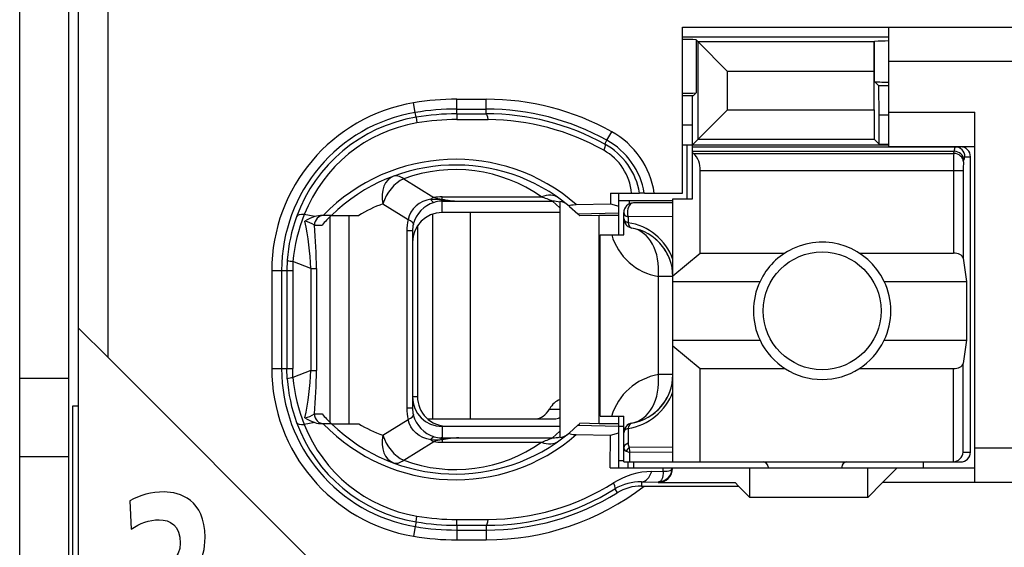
# Model space of a CAD drawing. Extents: x 0 to 183, y 0 to 176.
# Tile 9 of 32: x 0 to 10.03, y 66.68 to 72.05. Entities that reach past the tile are written whole.
import ezdxf

# ---------------------------------------------------------------- set-up
doc = ezdxf.new("R2010")
doc.units = 0
doc.header["$LTSCALE"] = 11.495753
doc.header["$MEASUREMENT"] = 0
doc.layers.get('0').update_dxf_attribs({"linetype": 'CONTINUOUS'})

msp = doc.modelspace()

# ---------------------------------------------------------------- linework, layer by layer
at = {"color": 7, "linetype": 'CONTINUOUS'}
for p, q in [((0.5001, 20.6504), (0.5001, 141.0491)), ((0.0002, 62.6007), (0.0002, 97.6008)), ((0.6, 58.5003), (0.6, 75.3007)), ((0.9001, 68.6096), (0.9001, 75.3007)), ((6.7502, 70.2853), (6.7502, 71.9755)), ((6.7502, 71.9755), (11.8, 71.9755)), ((8.85, 70.7607), (8.85, 71.9755)), ((6.7502, 71.8756), (8.85, 71.8756)), ((6.8866, 71.8459), (6.8866, 71.3057)), ((6.8866, 71.8459), (6.9073, 71.8246)), ((6.9073, 70.8331), (6.9073, 71.8246)), ((6.9073, 71.8246), (7.2077, 71.5248)), ((8.7012, 71.8246), (6.9073, 71.8246)), ((8.7008, 71.5248), (8.7012, 71.8246)), ((8.7012, 71.8246), (8.7049, 71.8287)), ((8.7049, 71.4208), (8.7049, 71.8287)), ((11.8, 71.6255), (8.85, 71.6255)), ((7.2077, 71.1335), (7.2077, 71.5248)), ((8.7008, 71.5248), (7.2077, 71.5248)), ((8.7008, 71.1335), (8.7008, 71.5248)), ((8.7487, 71.3767), (8.7049, 71.4208)), ((6.8567, 71.2754), (6.8866, 71.3057)), ((8.7501, 71.077), (8.7487, 71.3767)), ((8.85, 71.3767), (8.7487, 71.3767)), ((4.0279, 71.1059), (4.0113, 71.2044)), ((4.4503, 71.0922), (4.4503, 71.241)), ((4.4503, 71.241), (4.75, 71.241)), ((4.75, 71.0928), (4.75, 71.241)), ((6.8567, 71.2754), (6.7502, 71.2754)), ((6.8501, 70.9757), (6.8515, 71.2754)), ((4.0361, 71.0577), (4.0279, 71.1059)), ((4.4503, 71.1411), (4.75, 71.1411)), ((4.4503, 71.0922), (4.75, 71.0928)), ((4.4503, 71.0922), (4.4509, 71.0336)), ((6.8501, 70.7759), (7.2077, 71.1335)), ((7.2077, 71.1335), (8.7008, 71.1335)), ((8.7008, 71.1335), (8.7012, 70.8331)), ((8.7501, 70.7841), (8.7501, 71.077)), ((8.85, 71.077), (8.7501, 71.077)), ((8.85, 71.1107), (9.725, 71.1107)), ((9.725, 67.3356), (9.725, 71.1107)), ((4.0361, 71.057), (4.0451, 70.9998)), ((4.4509, 71.0336), (4.7707, 71.0329)), ((5.9792, 70.8227), (6.0277, 70.9102)), ((6.8501, 70.9757), (6.7502, 70.9757)), ((6.8501, 70.2253), (6.8501, 70.9757)), ((5.9575, 70.7835), (5.9792, 70.8227)), ((6.7502, 70.7759), (8.85, 70.7759)), ((6.795, 70.2253), (6.795, 70.7759)), ((6.9073, 70.8331), (8.7012, 70.8331)), ((8.7501, 70.7841), (8.7012, 70.8331)), ((8.7501, 70.7841), (8.85, 70.7841)), ((6.8501, 70.7559), (9.58, 70.7559)), ((6.8501, 70.7111), (9.5142, 70.7111)), ((6.8601, 70.6891), (6.8501, 70.6973)), ((6.8601, 70.6891), (9.5108, 70.6891)), ((8.85, 70.7607), (9.725, 70.7607)), ((9.5108, 70.6891), (9.5142, 70.7111)), ((9.6103, 70.6023), (9.6138, 70.625)), ((9.6238, 70.6553), (9.6803, 70.6553)), ((9.6803, 67.6457), (9.6803, 70.6553)), ((6.93, 69.6741), (6.93, 70.5161)), ((6.93, 70.5161), (9.6058, 70.5161)), ((9.5063, 70.5161), (9.5063, 69.6741)), ((9.6058, 70.5161), (9.6058, 69.6218)), ((3.9101, 70.43), (4.2156, 70.2391)), ((6.014, 70.2853), (6.015, 70.1765)), ((6.014, 70.2853), (6.312, 70.2853)), ((6.1001, 69.8609), (6.1001, 70.2853)), ((6.3127, 70.2853), (6.3137, 70.2853)), ((6.3599, 70.2853), (6.3141, 70.2853)), ((6.3602, 70.2853), (6.7502, 70.2853)), ((3.6979, 70.1757), (3.9552, 70.0152)), ((4.0685, 70.1785), (4.0355, 70.1537)), ((4.105, 70.1985), (4.0685, 70.1785)), ((4.144, 70.2136), (4.105, 70.1985)), ((4.185, 70.2233), (4.144, 70.2136)), ((4.185, 70.2233), (4.2911, 70.2185)), ((4.2911, 70.2185), (4.3001, 70.2219)), ((4.2911, 70.2185), (4.2911, 70.2033)), ((4.3052, 70.2164), (4.2911, 70.2185)), ((4.3001, 70.2033), (4.2911, 70.2033)), ((4.3001, 70.2219), (4.3001, 70.246)), ((4.3001, 70.246), (5.3122, 70.246)), ((4.3001, 70.0855), (4.3001, 70.2033)), ((4.3001, 70.2033), (4.4699, 70.2019)), ((4.3052, 70.2164), (4.3004, 70.2033)), ((4.4699, 70.2019), (5.4256, 70.2019)), ((5.5, 70.133), (5.4256, 70.2019)), ((5.5, 70.1999), (5.5, 67.7938)), ((5.6671, 70.1682), (6.015, 70.1765)), ((6.015, 70.1765), (6.1001, 70.1517)), ((6.0994, 70.2109), (6.6503, 70.2109)), ((6.2045, 70.2109), (6.2045, 70.1744)), ((6.6503, 70.1854), (6.25, 70.1854)), ((6.6503, 67.5458), (6.6503, 70.2253)), ((6.6503, 70.2253), (6.8501, 70.2253)), ((3.9838, 70.0903), (3.9662, 70.0538)), ((4.0069, 70.1241), (3.9838, 70.0903)), ((4.0355, 70.1537), (4.0069, 70.1241)), ((5.5, 70.0855), (4.3001, 70.0855)), ((4.5853, 70.0855), (4.5853, 67.9854)), ((5.5988, 70.1496), (5.6836, 70.0738)), ((5.6836, 70.0738), (6.1001, 70.0827)), ((6.1501, 69.8609), (6.1501, 70.0855)), ((3.0043, 70.0455), (2.8982, 70.0662)), ((3.1738, 70.0579), (3.0808, 70.0579)), ((3.1618, 67.9475), (3.1618, 70.0462)), ((3.1742, 70.0579), (3.4519, 70.0579)), ((3.3561, 67.9357), (3.3561, 70.0579)), ((3.9662, 70.0538), (3.9552, 70.0152)), ((4.2036, 70.0696), (4.2036, 67.9854)), ((5.6836, 70.0738), (5.7001, 70.0579)), ((5.7005, 70.0579), (5.7046, 70.0538)), ((5.8999, 70.0579), (5.7046, 70.0538)), ((5.8999, 67.9357), (5.8999, 70.0579)), ((6.1001, 70.0579), (5.8999, 70.0579)), ((6.1949, 70.0414), (6.1942, 69.9842)), ((6.6503, 70.0476), (6.1949, 70.0414)), ((3.0006, 69.958), (3.0788, 69.958)), ((3.9414, 69.8995), (3.9414, 68.0942)), ((4, 69.8995), (3.9414, 69.8995)), ((4, 69.8995), (4, 68.0942)), ((4.0499, 69.9511), (4.0499, 68.2107)), ((5.9103, 68.0109), (5.9103, 69.8609)), ((5.9103, 69.8609), (6.1501, 69.8609)), ((6.6503, 69.4433), (6.93, 69.6741)), ((6.93, 69.6741), (7.792, 69.6741)), ((8.5482, 69.6741), (9.5063, 69.6741)), ((2.7249, 69.6018), (2.7212, 69.4957)), ((2.7828, 69.5887), (2.7797, 69.4957)), ((2.9658, 69.5164), (2.7828, 69.5887)), ((9.6058, 69.6218), (9.6417, 69.3855)), ((2.5668, 69.4957), (2.5668, 68.498)), ((2.5668, 69.4957), (2.7797, 69.4957)), ((2.6671, 69.4957), (2.6671, 68.498)), ((2.7212, 69.4957), (2.7212, 68.498)), ((2.7797, 69.4957), (2.7797, 68.498)), ((2.9658, 69.5164), (2.9658, 68.4773)), ((2.9658, 69.5164), (3.0212, 69.5164)), ((3.0212, 69.5164), (3.0212, 68.4773)), ((6.5035, 68.4353), (6.5035, 69.4358)), ((6.6503, 69.4358), (6.5035, 69.4358)), ((6.6503, 69.3855), (7.5381, 69.3855)), ((8.8021, 69.3855), (9.6417, 69.3855)), ((9.6417, 69.3855), (9.6417, 68.7853)), ((0.6004, 68.9086), (0.9001, 68.6096)), ((6.6503, 68.7853), (7.5381, 68.7853)), ((8.8021, 68.7853), (9.6417, 68.7853)), ((9.6417, 68.7853), (9.6058, 68.5497)), ((6.6503, 68.7281), (6.93, 68.4966)), ((3.2, 66.309), (0.9001, 68.6096)), ((2.5668, 68.498), (2.7797, 68.498)), ((2.7249, 68.3919), (2.7212, 68.498)), ((2.7828, 68.405), (2.7797, 68.498)), ((2.9658, 68.4773), (2.7828, 68.405)), ((2.9658, 68.4773), (3.0212, 68.4773)), ((6.93, 67.5458), (6.93, 68.4966)), ((6.93, 68.4966), (7.792, 68.4966)), ((8.5482, 68.4966), (9.5063, 68.4966)), ((9.5063, 67.5458), (9.5063, 68.4966)), ((9.6058, 67.6457), (9.6058, 68.5497)), ((0.0002, 68.4009), (0.5001, 68.4009)), ((6.6503, 68.4353), (6.5035, 68.4353)), ((4.0499, 68.2107), (4, 68.2107)), ((0.5404, 65.684), (0.5404, 68.117)), ((0.5404, 68.117), (0.6, 68.117)), ((4, 68.0942), (3.9414, 68.0942)), ((5.3942, 68.0853), (5.5, 68.0853)), ((3.0006, 68.0357), (3.0788, 68.0357)), ((3.6979, 67.8179), (3.9552, 67.9785)), ((3.9662, 67.9399), (3.9552, 67.9785)), ((4.1516, 67.9854), (5.4459, 67.9854)), ((5.9103, 68.0109), (6.1501, 68.0109)), ((6.1001, 67.4858), (6.1001, 68.0109)), ((6.1501, 67.5458), (6.1501, 68.0109)), ((3.0043, 67.9475), (2.8982, 67.9275)), ((3.1738, 67.9357), (3.0808, 67.9357)), ((3.1742, 67.9357), (3.4519, 67.9357)), ((3.9838, 67.9034), (3.9662, 67.9399)), ((4.0069, 67.8696), (3.9838, 67.9034)), ((4.0355, 67.84), (4.0069, 67.8696)), ((4.3001, 67.9082), (4.3001, 67.7904)), ((5.5, 67.9082), (4.3001, 67.9082)), ((4.35, 67.9102), (5.5, 67.9102)), ((5.5988, 67.8441), (5.6836, 67.9199)), ((5.6836, 67.9199), (5.7001, 67.9357)), ((5.6836, 67.9199), (6.1001, 67.9109)), ((5.7005, 67.9357), (5.7046, 67.9399)), ((5.8999, 67.9357), (5.7046, 67.9399)), ((6.1001, 67.9357), (5.8999, 67.9357)), ((6.1001, 67.9102), (6.1501, 67.9102)), ((6.1942, 67.8868), (6.1966, 67.7373)), ((4.0685, 67.8152), (4.0355, 67.84)), ((4.105, 67.7952), (4.0685, 67.8152)), ((4.144, 67.78), (4.105, 67.7952)), ((4.185, 67.7704), (4.144, 67.78)), ((4.185, 67.7704), (4.2911, 67.7752)), ((4.2911, 67.7752), (4.2911, 67.7904)), ((4.3001, 67.7904), (4.2911, 67.7904)), ((4.3052, 67.7773), (4.2911, 67.7752)), ((4.2911, 67.7752), (4.3001, 67.7718)), ((4.3001, 67.7904), (4.4699, 67.7917)), ((4.3001, 67.7718), (4.3001, 67.7476)), ((4.3052, 67.7773), (4.3004, 67.7904)), ((4.4699, 67.7917), (5.4256, 67.7917)), ((5.5, 67.8606), (5.4256, 67.7917)), ((5.6671, 67.8255), (6.015, 67.8173)), ((6.0119, 67.4858), (6.015, 67.8173)), ((6.015, 67.8173), (6.1001, 67.8421)), ((3.9101, 67.5637), (4.2156, 67.7545)), ((4.3001, 67.7476), (5.3122, 67.7476)), ((6.6503, 67.6967), (6.2055, 67.6918)), ((11.8, 67.6856), (9.725, 67.6856)), ((0.0002, 67.6009), (0.5001, 67.6009)), ((6.1762, 67.6546), (6.2121, 67.6429)), ((6.6503, 67.647), (6.2121, 67.6429)), ((6.2135, 67.5458), (6.2121, 67.6429)), ((9.6058, 67.6457), (9.6803, 67.6457)), ((6.0119, 67.4858), (9.725, 67.4858)), ((6.1001, 67.5603), (6.1501, 67.5603)), ((6.1504, 67.5458), (9.58, 67.5458)), ((6.1952, 67.4858), (6.1952, 67.5458)), ((6.25, 67.5458), (6.25, 67.4858)), ((6.5511, 67.4514), (6.5518, 67.4858)), ((6.6324, 67.4645), (6.6396, 67.4721)), ((6.6396, 67.4721), (6.6437, 67.4851)), ((7.4351, 67.1854), (7.4351, 67.4858)), ((7.6201, 67.4955), (7.6201, 67.4858)), ((8.3701, 67.4955), (8.3701, 67.4858)), ((8.635, 67.1854), (8.635, 67.4858)), ((8.9351, 67.4858), (8.7852, 67.3356)), ((9.2, 67.5458), (9.2, 67.4858)), ((6.436, 67.45), (6.5511, 67.4514)), ((6.5449, 67.3832), (6.5362, 67.3639)), ((6.55, 67.408), (6.5449, 67.3832)), ((6.5514, 67.4286), (6.55, 67.408)), ((6.5511, 67.4514), (6.5514, 67.4286)), ((6.5511, 67.4514), (6.5917, 67.4514)), ((6.5917, 67.4514), (6.6083, 67.4541)), ((6.6083, 67.4541), (6.6217, 67.4583)), ((6.6217, 67.4583), (6.6324, 67.4645)), ((6.0608, 67.2708), (6.0846, 67.2323)), ((6.3306, 67.3439), (6.3306, 67.3005)), ((6.3306, 67.3439), (6.5001, 67.3418)), ((6.3306, 67.3005), (7.32, 67.3005)), ((6.509, 67.3432), (6.5001, 67.3418)), ((6.5001, 67.3418), (6.5001, 67.3356)), ((6.5001, 67.3356), (7.2852, 67.3356)), ((6.5245, 67.3501), (6.509, 67.3432)), ((6.5362, 67.3639), (6.5245, 67.3501)), ((7.32, 67.3005), (7.2852, 67.3356)), ((7.32, 67.3005), (7.4351, 67.1854)), ((8.635, 67.1854), (8.7852, 67.3356)), ((11.8, 67.3356), (8.7852, 67.3356)), ((8.635, 67.1854), (7.4351, 67.1854)), ((4.0361, 66.9367), (4.0451, 66.9939)), ((4.0279, 66.8878), (4.0113, 66.7892)), ((4.0361, 66.936), (4.0279, 66.8878)), ((4.4503, 66.9015), (4.4509, 66.9601)), ((4.4503, 66.9015), (4.4503, 66.7527)), ((4.4503, 66.9015), (4.75, 66.9008)), ((4.4509, 66.9601), (4.7707, 66.9608)), ((4.75, 66.9008), (4.75, 66.7527)), ((4.4503, 66.8526), (4.75, 66.8526)), ((4.4503, 66.7527), (4.75, 66.7527))]:
    msp.add_line(p, q, dxfattribs=at)
for centre, radius, start, end in [((4.3003, 69.4952), 1.7335, 99.5967, 179.9833), ((4.4518, 68.5662), 2.6747, 90.03281, 99.47823), ((4.7507, 68.61), 2.6309, 60.96119, 90.0153), ((4.3004, 69.4955), 1.6333, 99.60507, 179.99225), ((4.4498, 68.5903), 2.5507, 89.98957, 99.52108), ((4.4518, 68.5688), 2.5233, 90.0344, 99.48081), ((4.7503, 68.6098), 2.5313, 60.95623, 90.00682), ((4.7553, 68.6024), 2.4904, 61.13747, 90.12303), ((4.2986, 69.5045), 1.5752, 99.5899, 159.96396), ((4.2955, 69.521), 1.4998, 99.60945, 158.68555), ((4.4486, 68.6058), 2.4278, 89.94432, 99.56647), ((4.7543, 68.6005), 2.4324, 60.65149, 89.61411), ((5.6115, 70.1588), 0.859, 8.47117, 61.01731), ((5.6147, 70.1636), 0.7082, 9.898, 61.08365), ((5.6129, 70.1597), 0.7575, 9.54301, 61.08067), ((5.6739, 70.2333), 0.5585, 5.34835, 60.79104), ((6.7027, 70.527), 0.2269, 357.25717, 45.83486), ((12.4068, 70.5334), 2.9006, 176.92401, 180.34146), ((4.4373, 68.7575), 1.8714, 48.91862, 135.9834), ((10.2031, 70.5307), 0.5971, 173.11565, 181.39604), ((4.4374, 68.7582), 1.8124, 50.14556, 134.18395), ((4.4371, 69.0117), 1.5131, 54.66498, 110.38507), ((4.211, 68.7888), 1.4788, 110.30254, 120.88541), ((4.5325, 71.8551), 1.6544, 262.10446, 267.83213), ((5.4817, 70.0501), 0.1508, 50.24965, 83.05407), ((6.2501, 70.0854), 0.1, 90.05364, 179.94636), ((4.3326, 69.4923), 1.6114, 159.97072, 176.10139), ((4.4801, 69.4312), 1.7045, 158.12897, 174.69882), ((0.0425, 69.3896), 2.926, 2.4827, 12.01432), ((2.8679, 69.7661), 0.2341, 55.37256, 81.02371), ((3.0808, 69.8156), 0.2423, 89.99511, 108.39718), ((6.1101, 69.4156), 0.5741, 19.80056, 81.58426), ((-1.9532, 69.5048), 4.9745, 0.13295, 5.22703), ((6.1504, 69.4354), 0.4999, 0.03814, 80.43604), ((6.6024, 70.0256), 0.5981, 195.99246, 260.48694), ((6.1516, 69.4368), 0.4981, 40.1796, 60.37521), ((6.1429, 69.4316), 0.5081, 20.23359, 40.00069), ((8.1719, 69.0854), 0.7013, 154.66614, 205.33386), ((8.171, 69.0854), 0.6988, 334.56998, 25.43002), ((8.1701, 69.0866), 0.7001, 205.48463, 334.51537), ((4.3004, 68.4985), 1.7336, 180.01657, 260.40228), ((4.3005, 68.4982), 1.6334, 180.00761, 260.39383), ((0.0525, 68.6028), 2.916, 347.96924, 357.53374), ((-1.9534, 68.4888), 4.9746, 354.77306, 359.86738), ((4.3323, 68.5014), 1.6111, 183.89717, 200.03082), ((4.4797, 68.5624), 1.7042, 185.29958, 201.87263), ((6.6024, 67.8451), 0.5984, 99.50876, 163.92201), ((6.1503, 68.4356), 0.5, 279.5702, 359.95966), ((4.3501, 68.2104), 0.3002, 179.95367, 269.97901), ((6.1101, 68.4554), 0.5741, 278.41575, 340.19974), ((6.1432, 68.4392), 0.5077, 319.99114, 339.77458), ((4.2959, 68.0941), 0.2959, 179.96875, 193.56554), ((6.1516, 68.4342), 0.4981, 299.62479, 319.8204), ((4.2986, 68.4892), 1.5753, 200.03536, 260.40871), ((4.2954, 68.4726), 1.4998, 201.31288, 260.39212), ((3.0808, 68.1771), 0.2413, 251.53951, 270.01669), ((4.4373, 69.2353), 1.8708, 223.9984, 311.09966), ((4.4374, 69.2354), 1.8124, 225.81605, 309.85444), ((4.2122, 69.2074), 1.4816, 239.12459, 249.68746), ((4.5321, 66.1386), 1.6543, 92.15561, 97.88344), ((4.4371, 68.9821), 1.5132, 249.61705, 305.3329), ((6.4516, 66.6927), 0.7574, 91.18248, 122.31654), ((4.751, 69.3852), 2.6325, 269.97733, 307.63432), ((4.7573, 69.3822), 2.4814, 269.83214, 301.69174), ((4.7558, 69.386), 2.4252, 270.35102, 302.16015), ((6.3201, 66.8481), 0.4959, 88.79096, 121.52009), ((4.7497, 69.3892), 2.5366, 270.00594, 301.75279), ((4.4483, 69.384), 2.4239, 260.42545, 270.06322), ((4.4498, 69.4033), 2.5507, 260.47892, 270.01043)]:
    msp.add_arc(centre, radius, start, end, dxfattribs=at)
for points in [[(6.8866, 71.8459), (6.8411, 71.8487), (6.7957, 71.8501), (6.7502, 71.8494)], [(8.85, 71.8342), (8.8017, 71.8342), (8.7532, 71.8329), (8.7049, 71.8294)], [(8.7049, 71.4201), (8.7532, 71.4167), (8.8017, 71.4146), (8.85, 71.4153)], [(6.7502, 71.3016), (6.7957, 71.3009), (6.8411, 71.3023), (6.8866, 71.3051)], [(4.7707, 71.0329), (4.7651, 71.0701), (4.7579, 71.0922), (4.75, 71.0928)], [(9.6103, 70.6023), (9.6079, 70.6491), (9.5642, 70.687), (9.5108, 70.6891)], [(9.5231, 70.7559), (9.5173, 70.7414), (9.5142, 70.7263), (9.5149, 70.7111)], [(9.6138, 70.625), (9.6113, 70.6712), (9.5676, 70.709), (9.5142, 70.7111)], [(9.6238, 70.6553), (9.6238, 70.7111), (9.5793, 70.7559), (9.5242, 70.7559)], [(9.6803, 70.6553), (9.6803, 70.7111), (9.6355, 70.7559), (9.58, 70.7559)], [(9.6227, 70.656), (9.6169, 70.6464), (9.6141, 70.636), (9.6144, 70.625)], [(3.8053, 70.4569), (3.7175, 70.4245), (3.673, 70.3087), (3.6979, 70.1757)], [(3.9101, 70.43), (3.8167, 70.388), (3.733, 70.2874), (3.6979, 70.1757)], [(3.9101, 70.43), (3.8722, 70.459), (3.8357, 70.4679), (3.8053, 70.4569)], [(4.2187, 70.1902), (4.1151, 70.1578), (4.0355, 70.0738), (4.0079, 69.9691)], [(4.2156, 70.2391), (4.2053, 70.2343), (4.195, 70.2295), (4.185, 70.2233)], [(4.1857, 70.2233), (4.1919, 70.2088), (4.2036, 70.1964), (4.2184, 70.1895)], [(4.2153, 70.2391), (4.2432, 70.2309), (4.2714, 70.2253), (4.3001, 70.2219)], [(4.3001, 70.246), (4.2718, 70.246), (4.2435, 70.244), (4.2156, 70.2391)], [(4.2911, 70.2033), (4.2663, 70.2019), (4.2422, 70.1978), (4.2187, 70.1902)], [(4.3001, 70.2219), (4.3562, 70.2109), (4.4131, 70.204), (4.4699, 70.2019)], [(5.4855, 70.2364), (5.4404, 70.2688), (5.3777, 70.2722), (5.3122, 70.246)], [(5.4256, 70.2019), (5.3883, 70.2178), (5.3505, 70.2329), (5.3122, 70.246)], [(5.5, 70.193), (5.4759, 70.1992), (5.4507, 70.2019), (5.4256, 70.2019)], [(4.3001, 70.0855), (4.134, 70.0855), (4, 69.9504), (4.0003, 69.7844)], [(6.1501, 70.0855), (6.1501, 70.0676), (6.167, 70.051), (6.1949, 70.0414)], [(2.8982, 70.0662), (2.8548, 70.069), (2.8259, 70.0607), (2.8187, 70.0442)], [(3.0043, 70.0462), (2.9692, 70.0345), (2.9354, 70.0187), (2.9048, 69.998)], [(3.0991, 70.0579), (3.0447, 70.0579), (3.0006, 70.0132), (3.0006, 69.958)], [(3.1738, 70.0579), (3.1408, 70.0255), (3.1091, 69.9925), (3.0788, 69.958)], [(3.9552, 70.0152), (3.9459, 69.9773), (3.9414, 69.9387), (3.9414, 69.8995)], [(4.0082, 69.9683), (4.01, 69.9808), (3.991, 69.9973), (3.9552, 70.0152)], [(6.1501, 70.0269), (6.1501, 70.0097), (6.1666, 69.9939), (6.1942, 69.9842)], [(6.1501, 70.0269), (6.1501, 70.0035), (6.1583, 69.9808), (6.1738, 69.9628)], [(6.1942, 69.9842), (6.1993, 69.9525), (6.2142, 69.9318), (6.2335, 69.9284)], [(4.0082, 69.9683), (4.0027, 69.9463), (4, 69.9229), (4, 69.8995)], [(6.1738, 69.9628), (6.1814, 69.9539), (6.1904, 69.9463), (6.2007, 69.9401)], [(6.2007, 69.9401), (6.2107, 69.9346), (6.2217, 69.9305), (6.2335, 69.9284)], [(6.5035, 69.4358), (6.5249, 69.6873), (6.4088, 69.8988), (6.2335, 69.9284)], [(9.6058, 69.6218), (9.6014, 69.6514), (9.5583, 69.6741), (9.5063, 69.6741)], [(2.7246, 69.6011), (2.7432, 69.5942), (2.7629, 69.5901), (2.7828, 69.5894)], [(9.5063, 68.4966), (9.5583, 68.4966), (9.6014, 68.5201), (9.6058, 68.5497)], [(2.7828, 68.4043), (2.7629, 68.4036), (2.7432, 68.3995), (2.7246, 68.3926)], [(6.2335, 67.9426), (6.4088, 67.9723), (6.5249, 68.1838), (6.5035, 68.4353)], [(4.0003, 68.2093), (4, 68.0432), (4.134, 67.9082), (4.3001, 67.9082)], [(5.5003, 68.1797), (5.4593, 68.1673), (5.4218, 68.1342), (5.3942, 68.0853)], [(3.9414, 68.0942), (3.9414, 68.055), (3.9459, 68.0164), (3.9552, 67.9785)], [(5.2544, 67.9854), (5.3077, 67.9874), (5.3584, 68.0233), (5.3942, 68.0853)], [(2.9044, 67.9957), (2.9393, 68.0019), (2.972, 68.015), (3.0009, 68.035)], [(2.9048, 67.995), (2.9354, 67.975), (2.9692, 67.9592), (3.0043, 67.9475)], [(3.0006, 68.0357), (3.0006, 67.9806), (3.0447, 67.9357), (3.0991, 67.9357)], [(3.0788, 68.0357), (3.1091, 68.0012), (3.1408, 67.9681), (3.1738, 67.9357)], [(3.9552, 67.9785), (3.991, 67.9964), (4.01, 68.0129), (4.0082, 68.0246)], [(4.0079, 68.0246), (4.0355, 67.9199), (4.1151, 67.8358), (4.2187, 67.8035)], [(5.4459, 67.9854), (5.4642, 67.9861), (5.4824, 67.9909), (5.4996, 67.9991)], [(2.8187, 67.9495), (2.8259, 67.933), (2.8548, 67.9247), (2.8982, 67.9275)], [(6.2335, 67.9426), (6.1852, 67.9344), (6.1501, 67.893), (6.1501, 67.8441)], [(6.1942, 67.8868), (6.1666, 67.8772), (6.1501, 67.8614), (6.1501, 67.8441)], [(6.2335, 67.9426), (6.2142, 67.9392), (6.1993, 67.9185), (6.1942, 67.8868)], [(3.6979, 67.8179), (3.673, 67.685), (3.7175, 67.5692), (3.8053, 67.5368)], [(3.6979, 67.8179), (3.733, 67.7063), (3.8167, 67.6057), (3.9101, 67.5637)], [(4.185, 67.7704), (4.195, 67.7642), (4.2053, 67.7587), (4.2156, 67.7545)], [(4.2184, 67.8042), (4.2036, 67.7972), (4.1919, 67.7849), (4.1857, 67.7704)], [(4.3001, 67.7718), (4.2714, 67.7683), (4.2432, 67.7628), (4.2153, 67.7545)], [(4.2187, 67.8035), (4.2422, 67.7959), (4.2663, 67.7917), (4.2911, 67.7904)], [(4.4699, 67.7917), (4.4131, 67.7897), (4.3562, 67.7828), (4.3001, 67.7718)], [(5.3122, 67.7476), (5.3505, 67.7607), (5.3883, 67.7759), (5.4256, 67.7917)], [(5.4256, 67.7917), (5.4507, 67.7917), (5.4759, 67.7945), (5.5, 67.8007)], [(5.5, 67.7938), (5.5286, 67.7972), (5.5558, 67.809), (5.5782, 67.8269)], [(4.2156, 67.7545), (4.2435, 67.7497), (4.2718, 67.7476), (4.3001, 67.7476)], [(5.3122, 67.7476), (5.3777, 67.7215), (5.4404, 67.7249), (5.4855, 67.7573)], [(6.1501, 67.6911), (6.1494, 67.6746), (6.16, 67.6595), (6.1762, 67.6546)], [(6.1966, 67.7373), (6.1676, 67.727), (6.1501, 67.7098), (6.1501, 67.6911)], [(6.2055, 67.6918), (6.1935, 67.6815), (6.1835, 67.6691), (6.1762, 67.6546)], [(6.1966, 67.7366), (6.1955, 67.7215), (6.1986, 67.7056), (6.2055, 67.6918)], [(6.2055, 67.6918), (6.2062, 67.6753), (6.2083, 67.6595), (6.2121, 67.6429)], [(9.5063, 67.5458), (9.559, 67.5513), (9.6007, 67.5926), (9.6062, 67.6457)], [(9.58, 67.5458), (9.6355, 67.5458), (9.6803, 67.5906), (9.6803, 67.6457)], [(3.8053, 67.5368), (3.8357, 67.5258), (3.8722, 67.5347), (3.9101, 67.5637)], [(6.5001, 67.3418), (6.5793, 67.3418), (6.6437, 67.4059), (6.6437, 67.4858)], [(7.6201, 67.4955), (7.6201, 67.523), (7.5977, 67.5458), (7.5701, 67.5458)], [(8.42, 67.5458), (8.3925, 67.5458), (8.3701, 67.523), (8.3701, 67.4955)], [(6.3306, 67.3439), (6.3744, 67.3453), (6.4146, 67.3859), (6.436, 67.45)], [(6.3306, 67.3005), (6.2438, 67.3012), (6.1587, 67.277), (6.0846, 67.2323)], [(4.0361, 66.936), (4.1729, 66.9126), (4.3114, 66.9015), (4.4503, 66.9015)], [(4.75, 66.9008), (4.7579, 66.9015), (4.7651, 66.9236), (4.7707, 66.9608)], [(4.0113, 66.7892), (4.1564, 66.7644), (4.3032, 66.7527), (4.4503, 66.7527)]]:
    msp.add_open_spline(points, degree=3, dxfattribs=at)
for points, knots in [([(5.9575, 70.7835), (5.9585, 70.7821), (5.9602, 70.7773), (5.9602, 70.7773), (5.9602, 70.7773), (5.9602, 70.7711), (5.9602, 70.7711), (5.9602, 70.7711), (5.9568, 70.7518), (5.9568, 70.7518), (5.9568, 70.7518), (5.9465, 70.7208), (5.9465, 70.7208)], [0, 0, 0, 0, 1, 1, 1, 2, 2, 2, 3, 3, 3, 4, 4, 4, 4]), ([(6.25, 70.1854), (6.2162, 70.1854), (6.1887, 70.1406), (6.1887, 70.0855), (6.1887, 70.0703), (6.1907, 70.0552), (6.1949, 70.0414)], [0, 0, 0, 0, 1, 1, 1, 2, 2, 2, 2]), ([(5.5988, 70.1496), (5.5988, 70.1496), (5.5961, 70.153), (5.5961, 70.153), (5.5957, 70.1544), (5.5961, 70.1558), (5.5961, 70.1558), (5.5968, 70.1572), (5.5988, 70.1585), (5.5988, 70.1585), (5.5988, 70.1585), (5.604, 70.1613), (5.604, 70.1613), (5.604, 70.1613), (5.6195, 70.1647), (5.6195, 70.1647), (5.6195, 70.1647), (5.634, 70.1661), (5.634, 70.1661), (5.634, 70.1661), (5.6671, 70.1682), (5.6671, 70.1682)], [0, 0, 0, 0, 1, 1, 1, 2, 2, 2, 3, 3, 3, 4, 4, 4, 5, 5, 5, 6, 6, 6, 7, 7, 7, 7]), ([(8.8021, 69.3855), (8.6364, 69.7348), (8.2192, 69.8829), (7.8702, 69.7176), (7.7245, 69.6487), (7.6073, 69.5308), (7.5381, 69.3855)], [0, 0, 0, 0, 1, 1, 1, 2, 2, 2, 2]), ([(8.7701, 69.0857), (8.7701, 69.4171), (8.5014, 69.6858), (8.1703, 69.6858), (7.8388, 69.6858), (7.5701, 69.4171), (7.5701, 69.0857), (7.5701, 68.7543), (7.8388, 68.4856), (8.1703, 68.4856), (8.5014, 68.4856), (8.7701, 68.7543), (8.7701, 69.0857), (8.7701, 69.0857), (8.7701, 69.0857), (8.7701, 69.0857)], [0, 0, 0, 0, 1, 1, 1, 2, 2, 2, 3, 3, 3, 4, 4, 4, 5, 5, 5, 5]), ([(5.5988, 67.8441), (5.5988, 67.8441), (5.5961, 67.8407), (5.5961, 67.8407), (5.5957, 67.8393), (5.5961, 67.8379), (5.5961, 67.8379), (5.5968, 67.8365), (5.5988, 67.8352), (5.5988, 67.8352), (5.5988, 67.8352), (5.604, 67.8324), (5.604, 67.8324), (5.604, 67.8324), (5.6195, 67.829), (5.6195, 67.829), (5.6195, 67.829), (5.634, 67.8269), (5.634, 67.8269), (5.634, 67.8269), (5.6671, 67.8255), (5.6671, 67.8255)], [0, 0, 0, 0, 1, 1, 1, 2, 2, 2, 3, 3, 3, 4, 4, 4, 5, 5, 5, 6, 6, 6, 7, 7, 7, 7]), ([(6.5001, 67.3356), (6.5814, 67.3356), (6.6475, 67.4018), (6.6475, 67.4831), (6.6475, 67.4838), (6.6475, 67.4844), (6.6475, 67.4858)], [0, 0, 0, 0, 1, 1, 1, 2, 2, 2, 2]), ([(6.0608, 67.2708), (6.0619, 67.2722), (6.0632, 67.2764), (6.0632, 67.2764), (6.0632, 67.2764), (6.0629, 67.2833), (6.0629, 67.2833), (6.0629, 67.2833), (6.0584, 67.3018), (6.0584, 67.3018), (6.0584, 67.3018), (6.0467, 67.3329), (6.0467, 67.3329)], [0, 0, 0, 0, 1, 1, 1, 2, 2, 2, 3, 3, 3, 4, 4, 4, 4]), ([(1.096, 65.7447), (1.1824, 65.6958), (1.2763, 65.662), (1.3754, 65.662), (1.4801, 65.662), (1.6404, 65.7343), (1.6404, 65.9176), (1.6404, 66.1288), (1.5233, 66.1984), (1.3628, 66.1984), (1.3628, 66.1984), (1.2401, 66.1984), (1.2401, 66.1984), (1.2401, 66.1984), (1.2401, 66.4819), (1.2401, 66.4819), (1.2401, 66.4819), (1.3555, 66.4819), (1.3555, 66.4819), (1.525, 66.4819), (1.6351, 66.5619), (1.6351, 66.7193), (1.6351, 66.8998), (1.5323, 66.9567), (1.4187, 66.9567), (1.3195, 66.9567), (1.2239, 66.9229), (1.1356, 66.8609), (1.1356, 66.8609), (1.1211, 67.1499), (1.1211, 67.1499), (1.2222, 67.2068), (1.343, 67.2402), (1.4728, 67.2402), (1.6279, 67.2402), (1.8876, 67.1627), (1.8876, 66.7785), (1.8876, 66.5336), (1.7812, 66.4179), (1.6532, 66.3482), (1.6532, 66.3482), (1.6532, 66.3427), (1.6532, 66.3427), (1.8135, 66.3117), (1.8929, 66.134), (1.8929, 65.9149), (1.8929, 65.487), (1.6206, 65.3785), (1.4115, 65.3785), (1.3014, 65.3785), (1.1752, 65.3991), (1.0815, 65.438), (1.0815, 65.438), (1.096, 65.7447), (1.096, 65.7447)], [0, 0, 0, 0, 1, 1, 1, 2, 2, 2, 3, 3, 3, 4, 4, 4, 5, 5, 5, 6, 6, 6, 7, 7, 7, 8, 8, 8, 9, 9, 9, 10, 10, 10, 11, 11, 11, 12, 12, 12, 13, 13, 13, 14, 14, 14, 15, 15, 15, 16, 16, 16, 17, 17, 17, 18, 18, 18, 18])]:
    msp.add_open_spline(points, degree=3, knots=knots, dxfattribs=at)

doc.saveas('drawing.dxf')
